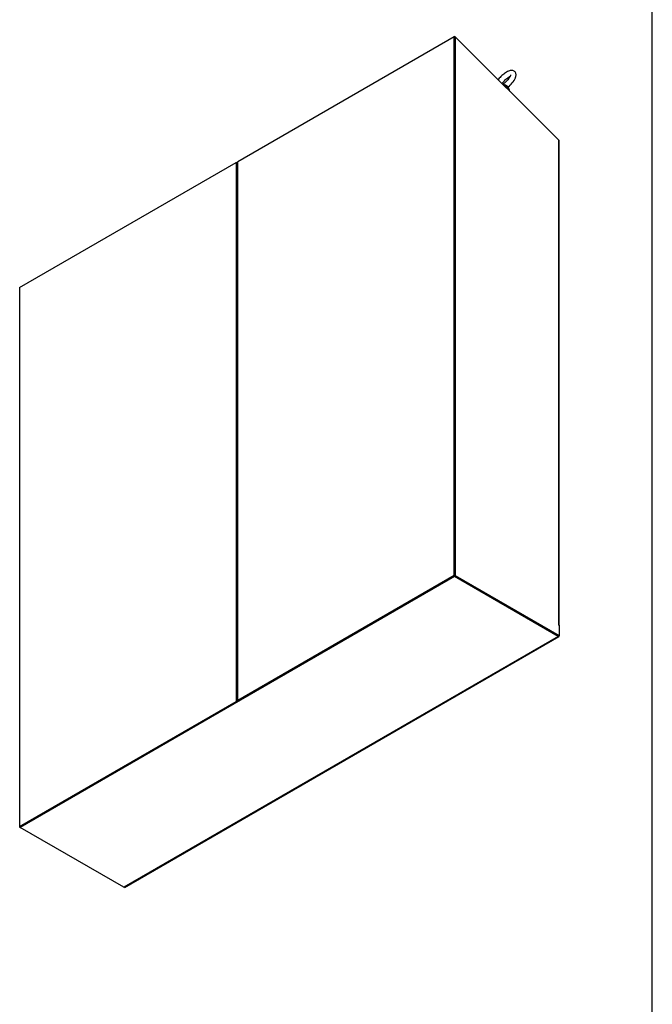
# Model space of a CAD drawing. Header units: inches. Extents: x 2 to 538, y -2 to 358.
# Tile 18 of 20: x 461 to 538, y 125 to 245. Entities that reach past the tile are written whole.
import ezdxf

# ---------------------------------------------------------------- set-up
doc = ezdxf.new("R2010")
doc.units = ezdxf.units.IN
doc.header["$MEASUREMENT"] = 0
for name, color, linetype in [('COM71019-1', 7, 'Continuous'), ('COM71042-2', 7, 'Continuous'), ('COM71043-2', 7, 'Continuous'), ('COM71044-2', 7, 'Continuous'), ('COM71045-2', 7, 'Continuous'), ('COM71046-2', 7, 'Continuous'), ('Default', 7, 'Continuous'), ('SCS87245', 7, 'Continuous'), ('WAF87246', 7, 'Continuous')]:
    doc.layers.add(name, color=color, linetype=linetype)

# ---------------------------------------------------------------- blocks, each defined once
blk = doc.blocks.new('SE6')
at = {"layer": 'COM71019-1', "color": 7, "linetype": 'Continuous'}
for p, q in [((508.28, 174.03), (508.35, 174.07)), ((505.59, 172.48), (505.52, 172.44)), ((468.86, 151.28), (468.93, 151.31)), ((466.17, 149.72), (466.1, 149.68))]:
    blk.add_line(p, q, dxfattribs=at)
at = {"layer": 'COM71042-2', "color": 7, "linetype": 'Continuous'}
for p, q in [((513.72, 242.9), (513.79, 242.93)), ((513.72, 242.9), (513.72, 177.17)), ((513.79, 242.93), (513.79, 177.21)), ((526.43, 230.32), (513.79, 242.93)), ((526.43, 171.19), (526.43, 230.32)), ((526.48, 171.13), (526.48, 230.26)), ((513.72, 177.17), (513.79, 177.21)), ((513.72, 177.17), (526.4, 169.85)), ((513.79, 177.21), (526.47, 169.89)), ((526.42, 171.19), (526.43, 171.19)), ((526.43, 171.17), (526.47, 171.15)), ((526.47, 171.15), (526.47, 169.89)), ((526.4, 169.85), (526.47, 169.89))]:
    blk.add_line(p, q, dxfattribs=at)
blk.add_arc((526.38, 230.24), 0.0981, 2.9391, 55.1261, dxfattribs=at)
for centre, major_axis, start_param, end_param in [((526.43, 171.18), (0.0075, -0.013), 2.356194, 5.497787), ((526.33, 171.13), (-0.143, 0), 2.806736, 3.926991)]:
    blk.add_ellipse(centre, major_axis=major_axis, ratio=0.57735, start_param=start_param, end_param=end_param, dxfattribs=at)
at = {"layer": 'COM71043-2', "color": 7, "linetype": 'Continuous'}
for p, q in [((460.66, 146.62), (460.66, 146.54)), ((460.73, 146.58), (460.66, 146.54)), ((460.66, 146.54), (460.73, 146.5))]:
    blk.add_line(p, q, dxfattribs=at)
at = {"layer": 'COM71044-2', "color": 7, "linetype": 'Continuous'}
for p, q in [((513.65, 242.93), (487.26, 227.7)), ((513.65, 177.21), (513.65, 242.93)), ((513.65, 242.93), (513.72, 242.89)), ((513.72, 177.17), (513.72, 242.89)), ((460.66, 212.34), (487.06, 227.58)), ((487.06, 227.58), (487.06, 161.86)), ((487.22, 227.63), (487.22, 161.93)), ((487.26, 161.97), (487.26, 227.7)), ((460.66, 212.34), (460.66, 146.62)), ((513.65, 177.21), (487.26, 161.97)), ((513.72, 177.17), (487.33, 161.94)), ((513.65, 177.21), (513.72, 177.17)), ((460.66, 146.62), (487.06, 161.86)), ((460.73, 146.58), (487.12, 161.82)), ((487.06, 161.86), (487.12, 161.82)), ((487.26, 161.97), (487.33, 161.94)), ((460.66, 146.62), (460.73, 146.58))]:
    blk.add_line(p, q, dxfattribs=at)
for centre, major_axis, ratio, start_param, end_param in [((487.16, 227.48), (-0.137, 0.059), 0.711871, 4.582138, 5.794615), ((487.36, 227.6), (0.137, -0.059), 0.711871, 2.653022, 3.43842), ((487.16, 161.84), (0.143, 0.032), 0.367488, 0.702684, 2.273481), ((487.36, 161.96), (0.143, 0.032), 0.367488, 2.273481, 3.844277)]:
    blk.add_ellipse(centre, major_axis=major_axis, ratio=ratio, start_param=start_param, end_param=end_param, dxfattribs=at)
at = {"layer": 'COM71045-2', "color": 7, "linetype": 'Continuous'}
for p, q in [((513.74, 242.95), (513.68, 242.92)), ((513.72, 242.89), (513.74, 242.95)), ((513.74, 242.95), (513.77, 242.93)), ((487.22, 227.64), (487.14, 227.59)), ((487.22, 227.59), (487.2, 227.58))]:
    blk.add_line(p, q, dxfattribs=at)
at = {"layer": 'COM71046-2', "color": 7, "linetype": 'Continuous'}
for p, q in [((513.72, 177.17), (460.73, 146.58)), ((513.72, 177.1), (460.73, 146.5)), ((526.37, 169.87), (513.72, 177.17)), ((513.72, 177.17), (513.72, 177.1)), ((526.37, 169.79), (513.72, 177.1)), ((526.37, 169.79), (473.38, 139.2)), ((473.45, 139.19), (526.44, 169.79)), ((526.47, 169.89), (526.47, 169.85)), ((460.73, 146.58), (460.73, 146.5)), ((473.38, 139.2), (460.73, 146.5))]:
    blk.add_line(p, q, dxfattribs=at)
for centre, end_param in [((526.37, 169.91), 3.926991), ((473.38, 139.32), 3.141593)]:
    blk.add_ellipse(centre, major_axis=(-0.072, 0.124), ratio=0.57735, start_param=2.356194, end_param=end_param, dxfattribs=at)
at = {"layer": 'SCS87245', "color": 7, "linetype": 'Continuous'}
blk.add_arc((518.07, 239.37), 3.39, 309.6462, 335.0497, dxfattribs=at)
for points, knots in [([(521.14, 237.94), (521.16, 237.98), (521.19, 238.08), (521.22, 238.25), (521.21, 238.42), (521.15, 238.58), (521.05, 238.71), (520.9, 238.8), (520.75, 238.83), (520.58, 238.83), (520.39, 238.79), (520.18, 238.7), (519.94, 238.56), (519.71, 238.39), (519.48, 238.2), (519.27, 237.98), (519.12, 237.81), (519.05, 237.72), (519.03, 237.7)], [0, 0, 0, 0, 0.0242202, 0.0664971, 0.1011016, 0.1328713, 0.1638921, 0.1962008, 0.2273578, 0.2606988, 0.2996357, 0.3453134, 0.39187, 0.4368094, 0.4808028, 0.5244165, 0.5680524, 0.5792726, 0.5792726, 0.5792726, 0.5792726]), ([(519.5, 237.22), (519.52, 237.25), (519.59, 237.34), (519.71, 237.49), (519.89, 237.67), (520.07, 237.83), (520.26, 237.97), (520.4, 238.06), (520.47, 238.1), (520.49, 238.11)], [0.5718708, 0.5718708, 0.5718708, 0.5718708, 0.5859707, 0.6195883, 0.6537769, 0.6881344, 0.7222279, 0.7556406, 0.7699233, 0.7699233, 0.7699233, 0.7699233]), ([(520.52, 238.18), (520.51, 238.15), (520.49, 238.09), (520.41, 237.96), (520.3, 237.79), (520.15, 237.61), (519.98, 237.42), (519.79, 237.25), (519.67, 237.16), (519.6, 237.11)], [0, 0, 0, 0, 0.0173536, 0.0481121, 0.0803553, 0.1138272, 0.1479501, 0.1823036, 0.216471, 0.216471, 0.216471, 0.216471]), ([(520.55, 238.29), (520.55, 238.29), (520.55, 238.29), (520.55, 238.26), (520.53, 238.21), (520.52, 238.18)], [0.94484735, 0.94484735, 0.94484735, 0.94484735, 0.95229698, 0.97748251, 1, 1, 1, 1])]:
    blk.add_open_spline(points, degree=3, knots=knots, dxfattribs=at)
at = {"layer": 'WAF87246', "color": 7, "linetype": 'Continuous'}
for centre, start_param, end_param in [((519.48, 236.4), 0.311805, 1.752375), ((519.45, 236.32), 0.480785, 1.583395)]:
    blk.add_ellipse(centre, major_axis=(0.944, -0.364), ratio=0.739997, start_param=start_param, end_param=end_param, dxfattribs=at)
blk = doc.blocks.new('BORDER')
at = {"layer": 'Default', "color": 7, "linetype": 'Continuous'}
blk.add_line((0, 0), (0, 27.86), dxfattribs=at)

msp = doc.modelspace()

# ---------------------------------------------------------------- block references
at = {"layer": 'Default', "color": 7, "xscale": 12.8, "yscale": 12.8, "zscale": 12.8}
msp.add_blockref('BORDER', (537.834, 1.476), dxfattribs=at)
at = {"layer": 'Default'}
msp.add_blockref('SE6', (0, 0), dxfattribs=at)

doc.saveas('drawing.dxf')
